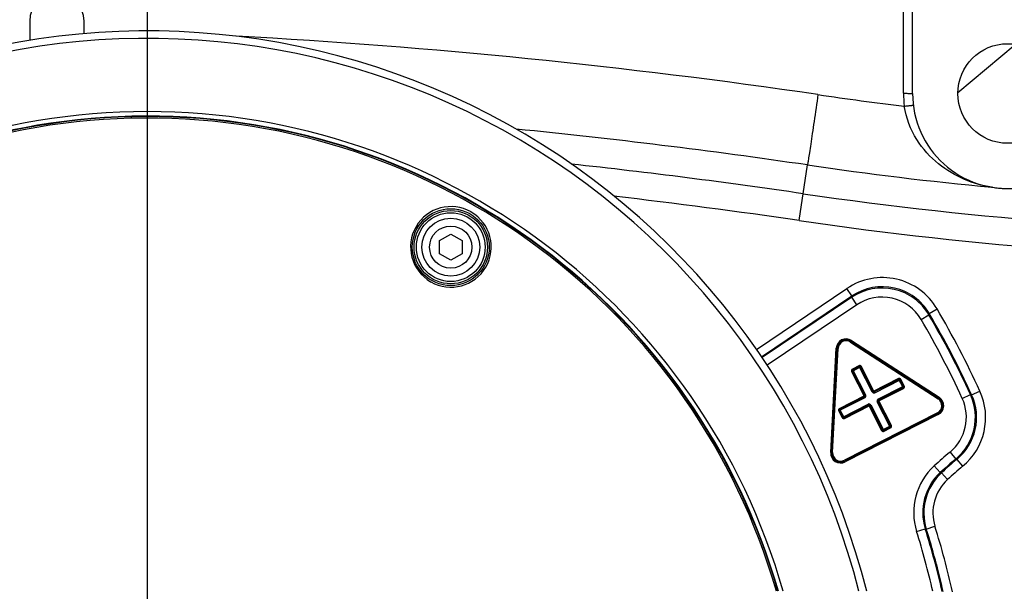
# Model space of a CAD drawing. Header units: millimetres. Extents: x 0 to 3360, y 0 to 2376.
# Tile 28 of 144: x 565 to 638, y 663 to 705. Entities that reach past the tile are written whole.
import ezdxf

# ---------------------------------------------------------------- set-up
doc = ezdxf.new("R2010")
doc.units = ezdxf.units.MM
doc.header["$LTSCALE"] = 184.8
doc.linetypes.add('CENTER', pattern=[0.6, 0.375, -0.075, 0.075, -0.075])
doc.linetypes.add('PHANTOM', pattern=[0.8, 0.45, -0.05, 0.1, -0.05, 0.1, -0.05])
doc.layers.get('0').update_dxf_attribs({"linetype": 'CONTINUOUS'})
for name, color, linetype in [('1_DESIGN', 7, 'CONTINUOUS'), ('AXIS', 7, 'CONTINUOUS'), ('CRV', 7, 'CONTINUOUS'), ('DRAFT', 7, 'CONTINUOUS'), ('DRIV_DIM', 7, 'CONTINUOUS'), ('ROUND', 7, 'CONTINUOUS')]:
    doc.layers.add(name, color=color, linetype=linetype)
doc.styles.get("Standard").update_dxf_attribs({"font": 'txt', "width": 0.8})
doc.dimstyles.new('DIMSTYLE_12', dxfattribs={"dimtxt": 19, "dimasz": 9, "dimexe": 2, "dimexo": 1.5, "dimgap": 9.5, "dimtad": 1, "dimdec": 3, "dimlfac": 1.5, "dimdsep": 46, "dimtxsty": 'STANDARD', "dimblk": 'OPEN', "dimblk1": 'OPEN', "dimblk2": 'OPEN', "dimcen": 0.09, "dimadec": 3, "dimazin": 2, "dimtp": 0.5, "dimtm": 0.5, "dimtfac": 1, "dimtdec": 3, "dimtofl": 0, "dimtmove": 0, "dimatfit": 3, "dimldrblk": 'OPEN', "dimfxl": 1, "dimtolj": 1, "dimarcsym": 0})
doc.dimstyles.new('DIMSTYLE_13', dxfattribs={"dimtxt": 19, "dimasz": 9, "dimexe": 2, "dimexo": 1.5, "dimtad": 1, "dimdec": 3, "dimlfac": 1.5, "dimdsep": 46, "dimtxsty": 'STANDARD', "dimblk": 'OPEN', "dimblk1": 'OPEN', "dimblk2": 'OPEN', "dimcen": 0.09, "dimadec": 3, "dimazin": 2, "dimtp": 0.8, "dimtm": 0.8, "dimtfac": 1, "dimtdec": 3, "dimtofl": 0, "dimtmove": 0, "dimatfit": 3, "dimldrblk": 'OPEN', "dimfxl": 1, "dimtolj": 1, "dimarcsym": 0})

# ---------------------------------------------------------------- blocks, each defined once
blk = doc.blocks.new('*D47')
at = {"layer": 'DRIV_DIM', "color": 2, "linetype": 'CONTINUOUS'}
for p, q in [((881.982, 908.101), (934.02, 951.767)), ((259.174, 650.022), (104.984, 650.022))]:
    blk.add_line(p, q, dxfattribs=at)
for points in [[(924.358, 955.369), (932.488, 950.481), (928.916, 959.27)], [(104.071, 659.051), (106.984, 650.022), (110.07, 658.993)]]:
    blk.add_lwpolyline(points, dxfattribs=at)
for start, end in [(40, 110), (110, 180)]:
    blk.add_arc((574.415, 650.022), 467.431, start, end, dxfattribs=at)
blk = doc.blocks.new('_OPEN')
at = {"color": 0, "linetype": 'BYBLOCK'}
for p, q in [((0, 0), (-1, 0.3333)), ((-1, -0.3333), (0, 0)), ((-1, 0), (0, 0))]:
    blk.add_line(p, q, dxfattribs=at)
blk = doc.blocks.new('*D52')
at = {"layer": 'DRIV_DIM', "color": 2, "linetype": 'CONTINUOUS'}
blk.add_line((209.585, 814.03), (574.415, 650.022), dxfattribs=at)
at = {"layer": 'DRIV_DIM', "color": 2, "linetype": 'CONTINUOUS', "xscale": 9, "yscale": 9, "zscale": 9, "rotation": 155.7939053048}
blk.add_blockref('_OPEN', (209.585, 814.03), dxfattribs=at)

msp = doc.modelspace()

# ---------------------------------------------------------------- linework, layer by layer
at = {"color": 7, "linetype": 'CONTINUOUS'}
for p, q in [((565.74846, 705.35544), (565.74846, 704.0221)), ((569.74846, 704.40986), (569.74846, 705.35544))]:
    msp.add_line(p, q, dxfattribs=at)
msp.add_circle((637.74846, 700.0221), 3.66667, dxfattribs=at)
for centre, radius, start, end in [((567.74846, 705.35544), 2, 0, 180), ((567.74846, 704.0221), 2, 180, 183.0990159), ((574.41513, 650.0221), 48.66667, 15.8998156, 164.1207447)]:
    msp.add_arc(centre, radius, start, end, dxfattribs=at)
at = {"layer": '1_DESIGN', "color": 7, "linetype": 'CONTINUOUS'}
for p, q in [((595.91513, 689.1857), (596.74846, 689.66682)), ((596.74846, 689.66682), (597.58179, 689.1857)), ((595.91513, 688.22345), (595.91513, 689.1857)), ((597.58179, 689.1857), (597.58179, 688.22345)), ((596.74846, 687.74232), (595.91513, 688.22345)), ((597.58179, 688.22345), (596.74846, 687.74232))]:
    msp.add_line(p, q, dxfattribs=at)
msp.add_circle((596.74846, 688.70457), 2.53333, dxfattribs=at)
at = {"layer": '1_DESIGN', "color": 9, "linetype": 'CONTINUOUS'}
for radius in [2.12949, 1.55556]:
    msp.add_circle((596.74846, 688.70457), radius, dxfattribs=at)
at = {"layer": 'AXIS', "color": 7, "linetype": 'CENTER'}
msp.add_line((574.41513, 650.0221), (574.41513, 1057.36076), dxfattribs=at)
at = {"layer": 'CRV', "color": 2, "linetype": 'PHANTOM'}
msp.add_line((634.08709, 700.09283), (638.3089, 703.63535), dxfattribs=at)
msp.add_arc((574.41513, 650.0221), 400, 40, 172.9052597, dxfattribs=at)
at = {"layer": 'DRAFT', "color": 7, "linetype": 'CONTINUOUS'}
msp.add_arc((574.41513, 650.0221), 48.33333, 16.0177585, 164.2856259, dxfattribs=at)
at = {"layer": 'ROUND', "color": 9, "linetype": 'CONTINUOUS'}
for p, q in [((630.08179, 700.03374), (630.08179, 709.87894)), ((622.4094, 690.65909), (623.0106, 694.75523)), ((595.28001, 686.14985), (595.27512, 686.15267)), ((619.24716, 681.16421), (625.91646, 685.66271)), ((619.63822, 680.62397), (626.2892, 685.11011)), ((626.2892, 685.11011), (625.91646, 685.66271)), ((626.26645, 685.01006), (626.2892, 685.11011)), ((626.26645, 685.01006), (619.67942, 680.56705)), ((626.63919, 684.45745), (620.0383, 680.00509)), ((626.63919, 684.45745), (626.26645, 685.01006)), ((631.3789, 683.37853), (631.95411, 683.71535)), ((631.95411, 683.71535), (631.97444, 683.81952)), ((631.97444, 683.81952), (632.54924, 684.15702)), ((626.19061, 681.71273), (626.22691, 681.76863)), ((626.19061, 681.71273), (632.6272, 677.53276)), ((626.26001, 681.83083), (626.22371, 681.77493)), ((626.22371, 681.77493), (632.67056, 677.58829)), ((626.22371, 681.77493), (626.22691, 681.76863)), ((626.22691, 681.76863), (632.66351, 677.58866)), ((626.26001, 681.83083), (632.70686, 677.64419)), ((624.72615, 673.57782), (625.12845, 681.25427)), ((624.79271, 673.57433), (625.19502, 681.25078)), ((624.79656, 673.58025), (625.19822, 681.24449)), ((624.86312, 673.57676), (625.26479, 681.241)), ((625.12845, 681.25427), (625.19502, 681.25078)), ((625.19502, 681.25078), (625.19822, 681.24449)), ((625.26479, 681.241), (625.19822, 681.24449)), ((626.7986, 679.9728), (626.31505, 679.72642)), ((626.7986, 679.9728), (626.82887, 679.91341)), ((626.25679, 679.54711), (626.31618, 679.57737)), ((626.25679, 679.54711), (627.21018, 677.67599)), ((626.31505, 679.72642), (626.34531, 679.66703)), ((626.32093, 679.57583), (626.31618, 679.57737)), ((626.31618, 679.57737), (627.23931, 677.76564)), ((626.32093, 679.57583), (626.91698, 679.87953)), ((626.32093, 679.57583), (627.24406, 677.7641)), ((626.82887, 679.91341), (626.34531, 679.66703)), ((626.35006, 679.66548), (626.34531, 679.66703)), ((626.82732, 679.90866), (626.35006, 679.66548)), ((627.30345, 677.79436), (626.35006, 679.66548)), ((626.82732, 679.90866), (626.82887, 679.91341)), ((627.78071, 678.03754), (626.82732, 679.90866)), ((626.91698, 679.87953), (626.91852, 679.88428)), ((627.8401, 678.0678), (626.91698, 679.87953)), ((626.97791, 679.91454), (626.91852, 679.88428)), ((627.84164, 678.07255), (626.91852, 679.88428)), ((627.93129, 678.04342), (626.97791, 679.91454)), ((629.71276, 679.02593), (627.84164, 678.07255)), ((629.74148, 678.96179), (627.92975, 678.03867)), ((629.74303, 678.96654), (627.93129, 678.04342)), ((627.96001, 677.97928), (629.83114, 678.93266)), ((629.71276, 679.02593), (629.74303, 678.96654)), ((629.74148, 678.96179), (629.74303, 678.96654)), ((630.04518, 678.36575), (629.74148, 678.96179)), ((629.83114, 678.93266), (629.83268, 678.93741)), ((630.07431, 678.4554), (629.83114, 678.93266)), ((629.89207, 678.96767), (629.83268, 678.93741)), ((630.07906, 678.45386), (629.83268, 678.93741)), ((630.13845, 678.48412), (629.89207, 678.96767)), ((627.30345, 677.79436), (627.24406, 677.7641)), ((627.78071, 678.03754), (627.8401, 678.0678)), ((627.84164, 678.07255), (627.8401, 678.0678)), ((627.93129, 678.04342), (627.92975, 678.03867)), ((627.96001, 677.97928), (627.92975, 678.03867)), ((628.20319, 677.50202), (630.07431, 678.4554)), ((628.20907, 677.35143), (630.08019, 678.30481)), ((628.23345, 677.44263), (630.04518, 678.36575)), ((628.2382, 677.44108), (630.04993, 678.36421)), ((630.04518, 678.36575), (630.04993, 678.36421)), ((630.08019, 678.30481), (630.04993, 678.36421)), ((630.07431, 678.4554), (630.07906, 678.45386)), ((630.13845, 678.48412), (630.07906, 678.45386)), ((634.40506, 677.56718), (635.01082, 677.84532)), ((635.01082, 677.84532), (635.09855, 677.8225)), ((635.09855, 677.8225), (635.70454, 678.10012)), ((625.36818, 676.81226), (627.23931, 677.76564)), ((627.24519, 677.61505), (625.37407, 676.66167)), ((627.21018, 677.67599), (625.39845, 676.75287)), ((627.21493, 677.67445), (625.4032, 676.75132)), ((625.61724, 676.18441), (627.48836, 677.1378)), ((625.70535, 676.15053), (627.51708, 677.07365)), ((625.70689, 676.15528), (627.51863, 677.0784)), ((627.21018, 677.67599), (627.21493, 677.67445)), ((627.24519, 677.61505), (627.21493, 677.67445)), ((627.23931, 677.76564), (627.24406, 677.7641)), ((627.48836, 677.1378), (627.51863, 677.0784)), ((627.51708, 677.07365), (627.51863, 677.0784)), ((628.47047, 675.20253), (627.51708, 677.07365)), ((627.66767, 677.07954), (627.60828, 677.04927)), ((627.66767, 677.07954), (628.62105, 675.20841)), ((628.14493, 677.32271), (628.20432, 677.35297)), ((629.09831, 675.45159), (628.14493, 677.32271)), ((628.20319, 677.50202), (628.23345, 677.44263)), ((628.20907, 677.35143), (628.20432, 677.35297)), ((629.12744, 675.54124), (628.20432, 677.35297)), ((629.13219, 675.5397), (628.20907, 677.35143)), ((628.2382, 677.44108), (628.23345, 677.44263)), ((629.19158, 675.56996), (628.2382, 677.44108)), ((632.6272, 677.53276), (632.66351, 677.58866)), ((632.67056, 677.58829), (632.66351, 677.58866)), ((632.70686, 677.64419), (632.67056, 677.58829)), ((625.30992, 676.63295), (625.36932, 676.66321)), ((625.30992, 676.63295), (625.55631, 676.1494)), ((625.36818, 676.81226), (625.39845, 676.75287)), ((625.37407, 676.66167), (625.36932, 676.66321)), ((625.36932, 676.66321), (625.6157, 676.17966)), ((625.37407, 676.66167), (625.61724, 676.18441)), ((625.4032, 676.75132), (625.39845, 676.75287)), ((625.70689, 676.15528), (625.4032, 676.75132)), ((632.57282, 676.49511), (625.73456, 673.01084)), ((625.73561, 676.09114), (627.60673, 677.04452)), ((632.61014, 676.43535), (625.76098, 672.94553)), ((632.60308, 676.43572), (625.76483, 672.95145)), ((632.6404, 676.37596), (625.79124, 672.88614)), ((627.60673, 677.04452), (627.60828, 677.04927)), ((627.60673, 677.04452), (628.52986, 675.23279)), ((627.60828, 677.04927), (628.5314, 675.23754)), ((632.57282, 676.49511), (632.60308, 676.43572)), ((632.61014, 676.43535), (632.60308, 676.43572)), ((632.6404, 676.37596), (632.61014, 676.43535)), ((625.55631, 676.1494), (625.6157, 676.17966)), ((625.61724, 676.18441), (625.6157, 676.17966)), ((625.70689, 676.15528), (625.70535, 676.15053)), ((625.73561, 676.09114), (625.70535, 676.15053)), ((628.47047, 675.20253), (628.52986, 675.23279)), ((628.5314, 675.23754), (628.52986, 675.23279)), ((628.5314, 675.23754), (629.12744, 675.54124)), ((628.61951, 675.20366), (629.10306, 675.45005)), ((628.62105, 675.20841), (628.61951, 675.20366)), ((628.64977, 675.14427), (628.61951, 675.20366)), ((628.62105, 675.20841), (629.09831, 675.45159)), ((628.64977, 675.14427), (629.13332, 675.39065)), ((629.09831, 675.45159), (629.10306, 675.45005)), ((629.13332, 675.39065), (629.10306, 675.45005)), ((629.12744, 675.54124), (629.13219, 675.5397)), ((629.19158, 675.56996), (629.13219, 675.5397)), ((624.72615, 673.57782), (624.79271, 673.57433)), ((624.79271, 673.57433), (624.79656, 673.58025)), ((624.86312, 673.57676), (624.79656, 673.58025)), ((633.50468, 673.6118), (633.93036, 673.09886)), ((625.73456, 673.01084), (625.76483, 672.95145)), ((625.76098, 672.94553), (625.76483, 672.95145)), ((625.79124, 672.88614), (625.76098, 672.94553)), ((633.93036, 673.09886), (634.01177, 673.07511)), ((634.01177, 673.07511), (634.43664, 672.5615)), ((632.34126, 672.5957), (632.79224, 672.10486)), ((632.87765, 672.08791), (632.79224, 672.10486)), ((632.87765, 672.08791), (633.32779, 671.59629)), ((631.04559, 667.76481), (631.68167, 667.9641)), ((631.76118, 667.94515), (631.68167, 667.9641)), ((631.76118, 667.94515), (632.3974, 668.144))]:
    msp.add_line(p, q, dxfattribs=at)
at = {"layer": 'ROUND', "color": 7, "linetype": 'CONTINUOUS'}
msp.add_line((630.74846, 700.0221), (630.74846, 708.88384), dxfattribs=at)
msp.add_circle((596.74846, 688.70457), 2.83333, dxfattribs=at)
at = {"layer": 'ROUND', "color": 9, "linetype": 'CONTINUOUS'}
msp.add_circle((596.74846, 688.70457), 2.7, dxfattribs=at)
at = {"layer": 'ROUND', "color": 7, "linetype": 'CONTINUOUS'}
for centre, radius, start, end in [((574.41513, 650.0221), 54.61013, 14.1344584, 114.0943945), ((637.74846, 700.0221), 7, 180, 275.693717)]:
    msp.add_arc(centre, radius, start, end, dxfattribs=at)
at = {"layer": 'ROUND', "color": 9, "linetype": 'CONTINUOUS'}
for centre, radius, start, end in [((574.41513, 650.0221), 54.05923, 14.2802918, 114.0943945), ((555.2324, 232.93369), 472.00913, 81.6490731, 86.8735933), ((661.75064, 958.53418), 261.36813, 261.6478099, 263.0536449), ((637.75585, 700.0342), 7.67406, 180.0034288, 187.1085372), ((574.41513, 650.0221), 48.29972, 16.0287169, 164.3110255), ((574.41513, 650.0221), 48.18949, 16.0659597, 164.4416631), ((555.24929, 233.20924), 466.49362, 81.6478574, 84.3028467), ((555.25708, 233.12874), 464.43181, 81.6502406, 83.7759071), ((661.75389, 958.65408), 266.72766, 261.6480052, 264.5892602), ((637.88827, 701.54457), 8.52714, 261.0388009, 261.3297303), ((637.80798, 700.65662), 7.63743, 260.9210226, 261.143206), ((636.54726, 692.49679), 0.62058, 80.9315877, 84.8634968), ((637.80652, 700.64809), 7.62877, 261.1441111, 267.7170731), ((555.25708, 233.12874), 462.43211, 81.6502406, 83.3567802), ((661.74846, 958.68877), 268.90152, 261.6502406, 270), ((596.75916, 688.72311), 2.96809, 59.9999961, 239.810938), ((596.75916, 688.72311), 2.96809, 240.1090433, 59.7255654), ((596.76628, 688.73568), 2.95365, 59.7220646, 59.9977304), ((661.74846, 958.68877), 270.90122, 261.6502406, 270), ((596.75257, 688.7115), 2.95474, 239.808171, 239.9980912), ((628.52573, 681.79491), 4.66563, 30.4162647, 124.0041442), ((628.52581, 681.79527), 3.99881, 30.4117883, 124.0086207), ((628.50288, 681.69438), 3.99941, 30.3524051, 123.9996646), ((628.50296, 681.69473), 3.33259, 30.3479203, 124.0041494), ((574.41513, 650.0221), 66.6781, 24.6627718, 30.3520698), ((574.41513, 650.0221), 66.74833, 24.6135457, 30.420409), ((574.41513, 650.0221), 67.41489, 24.6135457, 30.420409), ((574.41513, 650.0221), 66.01154, 24.6627718, 30.3520698), ((625.86058, 681.21607), 0.73312, 56.9869467, 177.0130533), ((625.86056, 681.21612), 0.66644, 56.9812336, 177.0187664), ((625.86383, 681.2097), 0.6665, 56.9918335, 177.0081665), ((625.8638, 681.20975), 0.59982, 56.9859662, 177.0140338), ((626.85914, 679.85407), 0.13328, 26.9843862, 117.0156138), ((626.37553, 679.60765), 0.13328, 116.9843862, 207.0156138), ((629.7733, 678.9072), 0.13328, 26.9843862, 117.0156138), ((627.18471, 677.73382), 0.13328, 296.9843862, 27.0156138), ((627.89947, 678.09801), 0.13328, 206.9843862, 297.0156138), ((630.01972, 678.42358), 0.13328, 296.9843862, 27.0156138), ((631.37611, 676.1765), 3.99951, 309.6906131, 24.6614835), ((631.46306, 676.15665), 3.99898, 309.5938513, 24.6180942), ((631.46277, 676.15672), 4.66577, 309.5967133, 24.6152323), ((627.5489, 677.01906), 0.13328, 26.9843862, 117.0156138), ((628.26366, 677.38325), 0.13328, 116.9843862, 207.0156138), ((632.30064, 677.02962), 0.59982, 296.9859662, 57.0140338), ((632.30058, 677.02963), 0.6665, 296.9918335, 57.0081665), ((632.30777, 677.02925), 0.66644, 296.9812336, 57.0187664), ((632.30771, 677.02925), 0.73312, 296.9869467, 57.0130533), ((631.3764, 676.17644), 3.33271, 309.6878026, 24.664294), ((625.42866, 676.69349), 0.13328, 116.9843862, 207.0156138), ((625.67507, 676.20987), 0.13328, 206.9843862, 297.0156138), ((628.58923, 675.26301), 0.13328, 206.9843862, 297.0156138), ((629.07285, 675.50942), 0.13328, 296.9843862, 27.0156138), ((625.45826, 673.53928), 0.73312, 176.9869467, 297.0130533), ((625.45823, 673.53923), 0.66644, 176.9812336, 297.0187664), ((625.46216, 673.54528), 0.66651, 176.9926546, 297.0073454), ((625.46212, 673.54523), 0.59983, 176.9869485, 297.0130515), ((653.08179, 650.0221), 30.65513, 129.6893248, 132.5766821), ((653.08179, 650.0221), 29.98857, 129.6893248, 132.5766821), ((653.08179, 650.0221), 29.91834, 129.5983999, 132.4782041), ((635.498, 669.15985), 4.66584, 132.5757887, 197.3970161), ((635.49775, 669.15992), 3.99905, 132.5736016, 197.3992033), ((635.57862, 669.13818), 3.99952, 132.4793715, 197.3550479), ((653.08179, 650.0221), 29.25177, 129.5983999, 132.4782041), ((635.57837, 669.13825), 3.33273, 132.4771814, 197.3572381), ((574.41513, 650.0221), 59.34487, 12.984343, 17.3961227), ((574.41513, 650.0221), 60.01143, 12.8143062, 17.3961227), ((574.41513, 650.0221), 60.08166, 12.8008455, 17.3562154), ((574.41513, 650.0221), 60.74823, 12.6499292, 17.3562154)]:
    msp.add_arc(centre, radius, start, end, dxfattribs=at)
for points, knots in [([(623.78496, 699.93815), (623.68852, 699.28149), (623.54824, 698.32849), (623.36823, 697.11554), (623.25406, 696.34451), (623.15716, 695.70955), (623.08918, 695.23199), (623.0353, 694.93368), (623.02163, 694.79222), (623.0106, 694.75523)], [0, 0, 0, 0, 0.37995022, 0.55143022, 0.70199579, 0.82611528, 0.91922499, 0.97790408, 1, 1, 1, 1]), ([(630.08179, 700.03374), (630.16684, 700.03374), (630.29043, 700.03344), (630.44724, 700.03179), (630.54775, 700.03093), (630.62743, 700.02779), (630.69344, 700.02947), (630.72153, 700.02125), (630.74846, 700.02644), (630.74846, 700.0221)], [0, 0, 0, 0, 0.38250556, 0.55529731, 0.70677821, 0.83110532, 0.92352054, 0.98049437, 1, 1, 1, 1]), ([(630.14078, 699.08454), (630.22502, 699.09505), (630.34748, 699.11002), (630.50297, 699.12777), (630.60258, 699.13935), (630.68184, 699.14608), (630.74696, 699.15592), (630.77578, 699.15124), (630.80178, 699.15973), (630.80232, 699.15544)], [0, 0, 0, 0, 0.38267106, 0.55546311, 0.70691333, 0.8311959, 0.92356738, 0.98050932, 1, 1, 1, 1]), ([(636.56004, 693.12151), (635.8829, 693.22829), (634.49165, 693.62271), (632.54906, 694.77555), (630.89641, 696.60075), (630.27462, 698.21867), (630.14078, 699.08454)], [0, 0, 0, 0, 0.22064632, 0.46020578, 0.71799168, 1, 1, 1, 1])]:
    msp.add_open_spline(points, degree=3, knots=knots, dxfattribs=at)
for points in [[(626.34531, 679.66703), (626.31731, 679.65277), (626.30191, 679.60537), (626.31618, 679.57737)], [(626.35006, 679.66548), (626.32207, 679.65121), (626.30668, 679.60383), (626.32093, 679.57583)], [(626.91698, 679.87953), (626.9027, 679.90752), (626.85532, 679.92292), (626.82732, 679.90866)], [(626.91852, 679.88428), (626.90426, 679.91228), (626.85686, 679.92768), (626.82887, 679.91341)], [(629.83114, 678.93266), (629.81686, 678.96065), (629.76948, 678.97605), (629.74148, 678.96179)], [(629.83268, 678.93741), (629.81842, 678.96541), (629.77102, 678.98081), (629.74303, 678.96654)], [(627.92975, 678.03867), (627.90176, 678.02439), (627.85436, 678.0398), (627.8401, 678.0678)], [(627.93129, 678.04342), (627.90329, 678.02916), (627.85592, 678.04455), (627.84164, 678.07255)], [(630.04518, 678.36575), (630.07317, 678.38002), (630.08857, 678.4274), (630.07431, 678.4554)], [(630.04993, 678.36421), (630.07793, 678.37846), (630.09334, 678.42587), (630.07906, 678.45386)], [(627.23931, 677.76564), (627.25356, 677.73764), (627.23817, 677.69026), (627.21018, 677.67599)], [(627.24406, 677.7641), (627.25833, 677.73611), (627.24293, 677.6887), (627.21493, 677.67445)], [(627.51708, 677.07365), (627.54508, 677.08791), (627.59246, 677.07252), (627.60673, 677.04452)], [(627.51863, 677.0784), (627.54662, 677.09268), (627.59402, 677.07728), (627.60828, 677.04927)], [(628.20432, 677.35297), (628.19005, 677.38097), (628.20545, 677.42837), (628.23345, 677.44263)], [(628.20907, 677.35143), (628.19481, 677.37943), (628.21021, 677.42681), (628.2382, 677.44108)], [(625.39845, 676.75287), (625.37044, 676.73861), (625.35504, 676.69121), (625.36932, 676.66321)], [(625.4032, 676.75132), (625.3752, 676.73705), (625.35981, 676.68967), (625.37407, 676.66167)], [(625.6157, 676.17966), (625.62996, 676.15166), (625.67736, 676.13626), (625.70535, 676.15053)], [(625.61724, 676.18441), (625.63152, 676.15642), (625.67889, 676.14102), (625.70689, 676.15528)], [(628.52986, 675.23279), (628.54412, 675.20479), (628.59152, 675.18939), (628.61951, 675.20366)], [(628.5314, 675.23754), (628.54568, 675.20955), (628.59305, 675.19416), (628.62105, 675.20841)], [(629.09831, 675.45159), (629.12631, 675.46586), (629.1417, 675.51324), (629.12744, 675.54124)], [(629.10306, 675.45005), (629.13106, 675.4643), (629.14647, 675.5117), (629.13219, 675.5397)]]:
    msp.add_open_spline(points, degree=3, dxfattribs=at)

# ---------------------------------------------------------------- dimensions: what is measured, and where the dimension line sits
at = {"layer": 'DRIV_DIM', "color": 2, "linetype": 'CONTINUOUS'}
dim = msp.add_angular_dim_2l(base=(414.54425, 1089.26373), line1=((877.25217, 904.13256), (880.8329, 907.13715)), line2=((265.34817, 650.0221), (260.67386, 650.0221)), text='1st-axis\\Pmove envelope\\P<>', dimstyle='DIMSTYLE_12', override={"dimtad": 2}, dxfattribs=at)
dim.commit()
dim.dimension.update_dxf_attribs({"geometry": '*D47', "text_midpoint": (365.87448, 1068.35535), "dimtype": 162})
dim = msp.add_radius_dim(center=(574.41513, 650.0221), mpoint=(209.58452, 814.03013), text='R<>', dimstyle='DIMSTYLE_13', override={"dimpost": '<>'}, dxfattribs=at)
dim.commit()
dim.dimension.update_dxf_attribs({"geometry": '*D52', "text_midpoint": (274.03066, 790.26654), "dimtype": 164})

doc.saveas('drawing.dxf')
